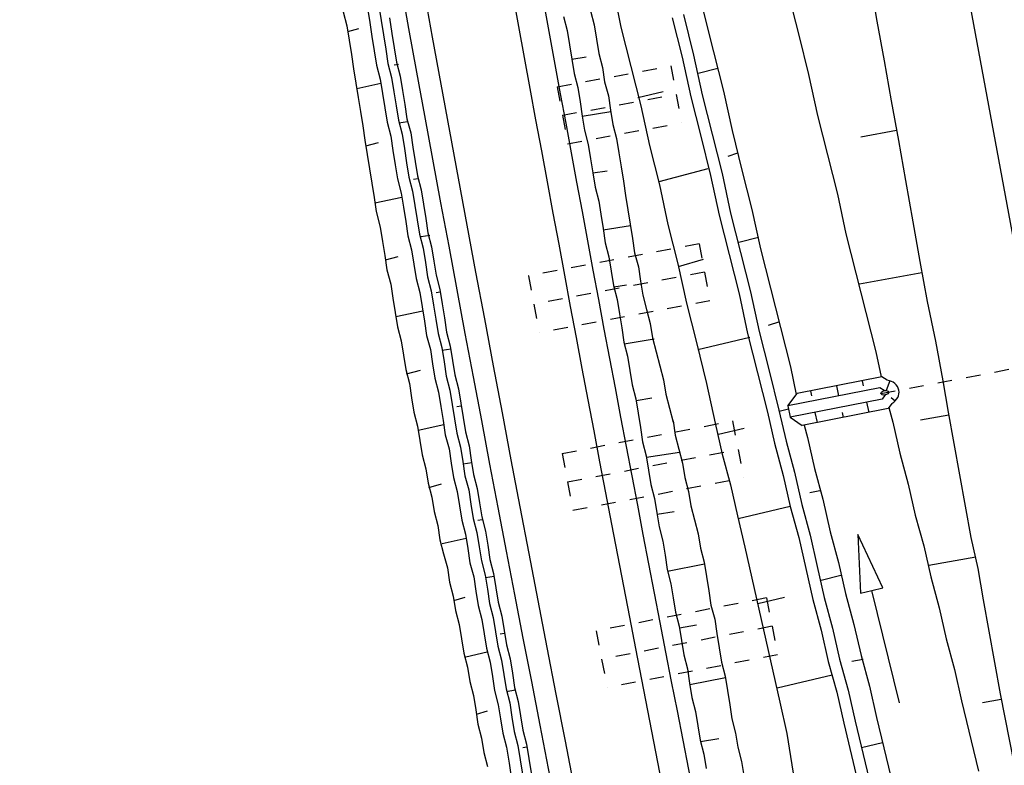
# Model space of a CAD drawing. Extents: x 447827 to 448299, y 438389 to 439851.
# Tile 51 of 116: x 447965 to 447999, y 439155 to 439181. Entities that reach past the tile are written whole.
import ezdxf

# ---------------------------------------------------------------- set-up
doc = ezdxf.new("R2010")
doc.units = 0
doc.header["$LTSCALE"] = 2
doc.header["$MEASUREMENT"] = 0
for name, pattern in [('ACAD_ISO03W100', [0.5, 0.25, -0.25]), ('ACAD_ISO05W100', [0.5, 0.25, -0.25]), ('AUSGEZOGEN', [0]), ('PUNKTX2', [0.5, 0.25, -0.25])]:
    doc.linetypes.add(name, pattern=pattern)
doc.layers.get('0').update_dxf_attribs({"linetype": 'AUSGEZOGEN'})
for name, color, linetype in [('DB-Boeschungen', 15, 'CONTINUOUS'), ('DB-GRABEN', 15, 'AUSGEZOGEN'), ('DB-HZV-Stützscheiben', 15, 'CONTINUOUS'), ('DB-Ingenieurbauwerke', 15, 'CONTINUOUS'), ('DB-Weg-Boeschungen', 15, 'CONTINUOUS'), ('DB-Wege', 15, 'CONTINUOUS'), ('FBRTOP', 250, 'AUSGEZOGEN')]:
    doc.layers.add(name, color=color, linetype=linetype)

# ---------------------------------------------------------------- blocks, each defined once
blk = doc.blocks.new('ELIPPSE')
at = {"color": 0, "linetype": 'ByBlock'}
blk.add_circle((0, 0), 1, dxfattribs=at)
blk = doc.blocks.new('ELARC185')
at = {"color": 0, "linetype": 'ByBlock'}
blk.add_arc((0, 0), 1, 292.64448, 72.5673, dxfattribs=at)

msp = doc.modelspace()

# ---------------------------------------------------------------- linework, layer by layer
at = {"layer": 'DB-Boeschungen', "linetype": 'Continuous'}
for p, q in [((447994.587, 439182.428), (447994.833, 439181.05)), ((447991.781, 439181.927), (447992.126, 439180.567)), ((447994.833, 439181.05), (447995.079, 439179.672)), ((447992.126, 439180.567), (447992.47, 439179.206)), ((447995.079, 439179.672), (447995.325, 439178.294)), ((447992.47, 439179.206), (447992.774, 439177.787)), ((447995.325, 439178.294), (447995.571, 439176.916)), ((447992.774, 439177.787), (447993.119, 439176.427)), ((447995.51, 439177.26), (447994.279, 439177.04)), ((447995.571, 439176.916), (447995.817, 439175.537)), ((447993.119, 439176.427), (447993.463, 439175.066)), ((447995.817, 439175.537), (447996.072, 439174.11)), ((447993.463, 439175.066), (447993.759, 439173.697)), ((447996.072, 439174.11), (447996.318, 439172.732)), ((447993.759, 439173.697), (447994.103, 439172.336)), ((447996.318, 439172.732), (447996.564, 439171.354)), ((447994.103, 439172.336), (447994.448, 439170.976)), ((447996.388, 439172.338), (447994.223, 439171.951)), ((447996.564, 439171.354), (447996.86, 439169.984)), ((447994.448, 439170.976), (447994.792, 439169.615)), ((447996.86, 439169.984), (447997.106, 439168.606)), ((447994.792, 439169.615), (447994.98, 439168.743)), ((447997.106, 439168.606), (447997.299, 439167.523)), ((447995.242, 439167.682), (447995.379, 439167.18)), ((447997.317, 439167.425), (447996.332, 439167.249)), ((447997.299, 439167.523), (447997.492, 439166.44)), ((447995.379, 439167.18), (447995.622, 439166.106)), ((447997.492, 439166.44), (447997.686, 439165.357)), ((447995.622, 439166.106), (447995.914, 439165.041)), ((447997.686, 439165.357), (447997.879, 439164.274)), ((447995.914, 439165.041), (447996.156, 439163.967)), ((447997.879, 439164.274), (447998.073, 439163.192)), ((447996.156, 439163.967), (447996.448, 439162.901)), ((447998.073, 439163.192), (447998.315, 439162.117)), ((447996.448, 439162.901), (447996.691, 439161.827)), ((447998.245, 439162.511), (447996.62, 439162.221)), ((447998.315, 439162.117), (447998.508, 439161.035)), ((447996.691, 439161.827), (447996.983, 439160.762)), ((447996.983, 439160.762), (447997.225, 439159.688)), ((447998.508, 439161.035), (447998.702, 439159.952)), ((447998.702, 439159.952), (447998.895, 439158.869)), ((447997.225, 439159.688), (447997.517, 439158.623)), ((447998.895, 439158.869), (447999.089, 439157.786)), ((447997.517, 439158.623), (447997.76, 439157.549)), ((447999.089, 439157.786), (447999.577, 439155.334)), ((447997.76, 439157.549), (447998.347, 439155.114)), ((447999.124, 439157.589), (447998.484, 439157.475))]:
    msp.add_line(p, q, dxfattribs=at)
at = {"layer": 'DB-GRABEN', "linetype": 'Continuous'}
for p, q in [((447985.572, 439182.85), (447985.982, 439180.841)), ((447988.139, 439181.277), (447988.492, 439179.867)), ((447988.828, 439181.4), (447989.181, 439179.99)), ((447985.982, 439180.841), (447986.326, 439179.48)), ((447987.754, 439181.157), (447988.098, 439179.797)), ((447988.492, 439179.867), (447988.787, 439178.498)), ((447989.181, 439179.99), (447989.526, 439178.63)), ((447986.326, 439179.48), (447986.671, 439178.12)), ((447988.098, 439179.797), (447988.394, 439178.427)), ((447989.336, 439179.408), (447988.655, 439179.236)), ((447986.569, 439178.406), (447987.446, 439178.614)), ((447988.787, 439178.498), (447989.132, 439177.137)), ((447989.526, 439178.63), (447989.821, 439177.26)), ((447986.671, 439178.12), (447986.966, 439176.75)), ((447988.394, 439178.427), (447988.738, 439177.067)), ((447989.132, 439177.137), (447989.476, 439175.776)), ((447989.821, 439177.26), (447990.166, 439175.899)), ((447988.738, 439177.067), (447989.083, 439175.706)), ((447986.966, 439176.75), (447987.311, 439175.39)), ((447990.011, 439176.481), (447989.675, 439176.371)), ((447988.989, 439175.943), (447987.293, 439175.488)), ((447989.476, 439175.776), (447989.772, 439174.407)), ((447990.166, 439175.899), (447990.51, 439174.539)), ((447987.311, 439175.39), (447987.606, 439174.02)), ((447989.083, 439175.706), (447989.378, 439174.337)), ((447989.772, 439174.407), (447990.116, 439173.046)), ((447990.51, 439174.539), (447990.805, 439173.169)), ((447989.378, 439174.337), (447989.723, 439172.976)), ((447987.606, 439174.02), (447987.951, 439172.66)), ((447990.735, 439173.563), (447990.055, 439173.391)), ((447990.116, 439173.046), (447990.461, 439171.686)), ((447990.805, 439173.169), (447991.15, 439171.809)), ((447987.968, 439172.561), (447988.837, 439172.818)), ((447989.723, 439172.976), (447990.067, 439171.615)), ((447987.951, 439172.66), (447988.246, 439171.29)), ((447990.461, 439171.686), (447990.756, 439170.316)), ((447991.15, 439171.809), (447991.494, 439170.448)), ((447990.067, 439171.615), (447990.362, 439170.246)), ((447988.246, 439171.29), (447988.59, 439169.93)), ((447991.459, 439170.645), (447991.074, 439170.526)), ((447990.756, 439170.316), (447991.101, 439168.956)), ((447991.494, 439170.448), (447991.839, 439169.088)), ((447990.438, 439170.107), (447988.634, 439169.684)), ((447990.362, 439170.246), (447990.707, 439168.885)), ((447988.59, 439169.93), (447988.944, 439168.52)), ((447991.101, 439168.956), (447991.445, 439167.595)), ((447991.839, 439169.088), (447992.044, 439168.137)), ((447990.707, 439168.885), (447991.051, 439167.525)), ((447994.997, 439168.746), (447992.076, 439168.174)), ((447994.324, 439168.614), (447994.36, 439168.438)), ((447995.187, 439168.63), (447994.997, 439168.746)), ((447995.272, 439168.613), (447995.145, 439168.273)), ((447988.944, 439168.52), (447989.239, 439167.15)), ((447994.929, 439168.366), (447991.746, 439167.742)), ((447992.537, 439168.264), (447992.573, 439168.088)), ((447993.436, 439168.44), (447993.508, 439168.087)), ((447995.086, 439168.269), (447994.929, 439168.366)), ((447991.746, 439167.742), (447992.071, 439168.173)), ((447995.009, 439167.974), (447991.826, 439167.35)), ((447995.116, 439168.122), (447995.009, 439167.974)), ((447995.323, 439168.032), (447995.465, 439167.918)), ((447991.445, 439167.595), (447991.688, 439166.521)), ((447991.769, 439167.626), (447991.454, 439167.546)), ((447991.746, 439167.742), (447991.826, 439167.35)), ((447995.217, 439167.648), (447992.251, 439167.067)), ((447994.476, 439167.869), (447994.548, 439167.517)), ((447995.348, 439167.829), (447995.217, 439167.648)), ((447991.051, 439167.525), (447991.294, 439166.451)), ((447991.826, 439167.35), (447992.251, 439167.067)), ((447992.689, 439167.519), (447992.761, 439167.167)), ((447993.624, 439167.519), (447993.66, 439167.343)), ((447989.239, 439167.15), (447989.482, 439166.076)), ((447989.359, 439166.765), (447990.236, 439166.973)), ((447992.31, 439167.078), (447992.426, 439166.653)), ((447992.426, 439166.653), (447992.669, 439165.579)), ((447991.294, 439166.451), (447991.595, 439165.336)), ((447991.688, 439166.521), (447991.98, 439165.456)), ((447989.482, 439166.076), (447989.773, 439165.011)), ((447992.669, 439165.579), (447992.961, 439164.514)), ((447991.595, 439165.336), (447991.837, 439164.262)), ((447991.98, 439165.456), (447992.231, 439164.332)), ((447989.773, 439165.011), (447990.016, 439163.937)), ((447992.859, 439164.8), (447992.514, 439164.739)), ((447992.961, 439164.514), (447993.212, 439163.39)), ((447991.837, 439164.262), (447990.034, 439163.839)), ((447991.837, 439164.262), (447992.129, 439163.197)), ((447992.231, 439164.332), (447992.523, 439163.267)), ((447990.016, 439163.937), (447990.259, 439162.863)), ((447992.129, 439163.197), (447992.372, 439162.123)), ((447992.523, 439163.267), (447992.765, 439162.193)), ((447993.212, 439163.39), (447993.504, 439162.325)), ((447994.169, 439163.299), (447994.262, 439161.262)), ((447995.039, 439161.455), (447994.169, 439163.299)), ((447990.259, 439162.863), (447990.501, 439161.789)), ((447992.372, 439162.123), (447992.614, 439161.049)), ((447992.765, 439162.193), (447993.008, 439161.119)), ((447993.504, 439162.325), (447993.746, 439161.251)), ((447990.501, 439161.789), (447990.744, 439160.715)), ((447993.583, 439161.882), (447992.903, 439161.71)), ((447994.651, 439161.358), (447995.039, 439161.455)), ((447990.709, 439160.912), (447991.635, 439161.128)), ((447993.008, 439161.119), (447993.3, 439160.054)), ((447993.746, 439161.251), (447994.038, 439160.186)), ((447994.262, 439161.262), (447994.651, 439161.358)), ((447995.614, 439157.476), (447994.651, 439161.358)), ((447992.614, 439161.049), (447992.906, 439159.983)), ((447990.744, 439160.715), (447990.986, 439159.641)), ((447994.038, 439160.186), (447994.281, 439159.111)), ((447992.906, 439159.983), (447993.149, 439158.909)), ((447993.3, 439160.054), (447993.542, 439158.98)), ((447990.986, 439159.641), (447991.229, 439158.567)), ((447994.281, 439159.111), (447994.573, 439158.046)), ((447993.149, 439158.909), (447993.44, 439157.844)), ((447993.542, 439158.98), (447993.834, 439157.914)), ((447994.356, 439158.973), (447993.963, 439158.902)), ((447991.229, 439158.567), (447991.472, 439157.492)), ((447993.286, 439158.426), (447991.384, 439157.985)), ((447994.573, 439158.046), (447994.815, 439156.972)), ((447993.44, 439157.844), (447993.683, 439156.77)), ((447993.834, 439157.914), (447994.077, 439156.84)), ((447991.472, 439157.492), (447991.714, 439156.418)), ((447993.683, 439156.77), (447994.27, 439154.335)), ((447994.077, 439156.84), (447994.664, 439154.406)), ((447994.815, 439156.972), (447995.402, 439154.537)), ((447991.714, 439156.418), (447992.113, 439153.899)), ((447995.023, 439156.095), (447994.293, 439155.914))]:
    msp.add_line(p, q, dxfattribs=at)
at = {"layer": 'DB-HZV-Stützscheiben', "linetype": 'PUNKTX2'}
for p, q in [((447983.777, 439178.775), (447987.711, 439179.499)), ((447987.711, 439179.499), (447988.073, 439177.532)), ((447983.777, 439178.775), (447984.139, 439176.808)), ((447984.139, 439176.808), (447988.073, 439177.532)), ((447988.689, 439173.344), (447982.791, 439172.24)), ((447988.689, 439173.344), (447989.057, 439171.378)), ((447982.791, 439172.24), (447983.159, 439170.274)), ((447989.057, 439171.378), (447983.159, 439170.274)), ((447983.948, 439166.099), (447989.842, 439167.222)), ((447989.842, 439167.222), (447990.216, 439165.257)), ((447983.948, 439166.099), (447984.322, 439164.134)), ((447984.322, 439164.134), (447990.216, 439165.257)), ((447991.014, 439161.102), (447985.124, 439159.961)), ((447991.014, 439161.102), (447991.395, 439159.139)), ((447985.124, 439159.961), (447985.504, 439157.998)), ((447991.395, 439159.139), (447985.504, 439157.998))]:
    msp.add_line(p, q, dxfattribs=at)
at = {"layer": 'DB-HZV-Stützscheiben', "linetype": 'ACAD_ISO05W100'}
for p, q in [((447983.958, 439177.792), (447987.892, 439178.516)), ((447988.873, 439172.361), (447982.975, 439171.257)), ((447984.135, 439165.117), (447990.029, 439166.239)), ((447991.204, 439160.121), (447985.314, 439158.98))]:
    msp.add_line(p, q, dxfattribs=at)
at = {"layer": 'DB-Ingenieurbauwerke', "linetype": 'Continuous'}
msp.add_line((447995.667, 439194.444), (448005.205, 439142.871), dxfattribs=at)
at = {"layer": 'DB-Ingenieurbauwerke', "linetype": 'ACAD_ISO03W100'}
msp.add_line((447994.969, 439168.171), (448004.711, 439170.012), dxfattribs=at)
at = {"layer": 'DB-Weg-Boeschungen', "linetype": 'Continuous'}
for p, q in [((447977.614, 439181.562), (447977.692, 439181.068)), ((447976.379, 439181.366), (447976.507, 439180.88)), ((447977.219, 439181.499), (447977.297, 439181.005)), ((447983.998, 439181.206), (447984.126, 439180.72)), ((447984.929, 439181.404), (447985.056, 439180.918)), ((447976.507, 439180.88), (447976.585, 439180.386)), ((447977.297, 439181.005), (447977.375, 439180.511)), ((447977.692, 439181.068), (447977.77, 439180.574)), ((447977.98, 439181.164), (447978.066, 439180.621)), ((447985.056, 439180.918), (447985.134, 439180.424)), ((447976.538, 439180.683), (447976.925, 439180.795)), ((447977.375, 439180.511), (447977.453, 439180.018)), ((447977.77, 439180.574), (447977.848, 439180.08)), ((447978.066, 439180.621), (447978.145, 439180.127)), ((447984.126, 439180.72), (447984.204, 439180.226)), ((447976.585, 439180.386), (447976.663, 439179.893)), ((447984.204, 439180.226), (447984.282, 439179.732)), ((447985.134, 439180.424), (447985.212, 439179.93)), ((447976.663, 439179.893), (447976.741, 439179.399)), ((447977.453, 439180.018), (447977.532, 439179.524)), ((447977.848, 439180.08), (447977.927, 439179.586)), ((447978.145, 439180.127), (447978.223, 439179.633)), ((447985.212, 439179.93), (447985.34, 439179.444)), ((447977.532, 439179.524), (447977.659, 439179.038)), ((447977.927, 439179.586), (447978.054, 439179.1)), ((447978.288, 439179.542), (447978.14, 439179.519)), ((447978.223, 439179.633), (447978.35, 439179.147)), ((447984.282, 439179.732), (447984.776, 439179.81)), ((447984.282, 439179.732), (447984.36, 439179.238)), ((447976.741, 439179.399), (447976.82, 439178.905)), ((447978.35, 439179.147), (447978.429, 439178.653)), ((447984.36, 439179.238), (447984.488, 439178.752)), ((447985.34, 439179.444), (447985.418, 439178.95)), ((447976.82, 439178.905), (447976.898, 439178.411)), ((447977.683, 439178.89), (447976.851, 439178.707)), ((447977.659, 439179.038), (447977.737, 439178.544)), ((447978.054, 439179.1), (447978.132, 439178.606)), ((447985.418, 439178.95), (447985.546, 439178.464)), ((447977.737, 439178.544), (447977.816, 439178.05)), ((447978.132, 439178.606), (447978.211, 439178.113)), ((447978.429, 439178.653), (447978.507, 439178.16)), ((447984.488, 439178.752), (447984.566, 439178.258)), ((447985.546, 439178.464), (447985.624, 439177.97)), ((447976.898, 439178.411), (447976.976, 439177.917)), ((447978.211, 439178.113), (447978.289, 439177.619)), ((447978.507, 439178.16), (447978.585, 439177.666)), ((447984.566, 439178.258), (447984.644, 439177.765)), ((447976.976, 439177.917), (447977.054, 439177.423)), ((447977.816, 439178.05), (447977.894, 439177.556)), ((447984.644, 439177.765), (447985.632, 439177.921)), ((447985.624, 439177.97), (447985.702, 439177.476)), ((447977.894, 439177.556), (447978.021, 439177.07)), ((447978.289, 439177.619), (447978.416, 439177.133)), ((447978.601, 439177.567), (447978.304, 439177.52)), ((447978.585, 439177.666), (447978.713, 439177.18)), ((447984.644, 439177.765), (447984.722, 439177.271)), ((447985.702, 439177.476), (447985.83, 439176.99)), ((447977.054, 439177.423), (447977.132, 439176.929)), ((447978.416, 439177.133), (447978.495, 439176.639)), ((447978.713, 439177.18), (447978.791, 439176.686)), ((447984.722, 439177.271), (447984.85, 439176.785)), ((447977.132, 439176.929), (447977.211, 439176.436)), ((447977.164, 439176.732), (447977.6, 439176.852)), ((447978.021, 439177.07), (447978.099, 439176.576)), ((447984.85, 439176.785), (447984.928, 439176.291)), ((447985.83, 439176.99), (447985.908, 439176.497)), ((447977.211, 439176.436), (447977.289, 439175.942)), ((447978.099, 439176.576), (447978.178, 439176.082)), ((447978.495, 439176.639), (447978.573, 439176.145)), ((447978.791, 439176.686), (447978.869, 439176.192)), ((447985.908, 439176.497), (447985.986, 439176.003)), ((447978.178, 439176.082), (447978.256, 439175.589)), ((447978.573, 439176.145), (447978.651, 439175.651)), ((447978.869, 439176.192), (447978.947, 439175.698)), ((447984.928, 439176.291), (447985.006, 439175.797)), ((447977.289, 439175.942), (447977.367, 439175.448)), ((447985.006, 439175.797), (447985.5, 439175.875)), ((447985.006, 439175.797), (447985.085, 439175.303)), ((447985.986, 439176.003), (447986.064, 439175.509)), ((447977.367, 439175.448), (447977.445, 439174.954)), ((447978.256, 439175.589), (447978.383, 439175.103)), ((447978.651, 439175.651), (447978.779, 439175.165)), ((447978.963, 439175.599), (447978.815, 439175.576)), ((447978.947, 439175.698), (447979.075, 439175.212)), ((447986.064, 439175.509), (447986.143, 439175.015)), ((447978.383, 439175.103), (447978.462, 439174.609)), ((447978.779, 439175.165), (447978.857, 439174.671)), ((447979.075, 439175.212), (447979.153, 439174.718)), ((447985.085, 439175.303), (447985.212, 439174.817)), ((447977.445, 439174.954), (447977.523, 439174.46)), ((447978.407, 439174.954), (447977.476, 439174.757)), ((447979.153, 439174.718), (447979.231, 439174.224)), ((447985.212, 439174.817), (447985.283, 439174.373)), ((447986.143, 439175.015), (447986.221, 439174.521)), ((447977.523, 439174.46), (447977.659, 439173.925)), ((447978.462, 439174.609), (447978.54, 439174.115)), ((447978.857, 439174.671), (447978.935, 439174.177)), ((447985.283, 439174.373), (447985.361, 439173.879)), ((447986.221, 439174.521), (447986.299, 439174.027)), ((447978.54, 439174.115), (447978.618, 439173.621)), ((447978.935, 439174.177), (447979.013, 439173.684)), ((447979.231, 439174.224), (447979.309, 439173.731)), ((447977.659, 439173.925), (447977.737, 439173.431)), ((447979.309, 439173.731), (447979.437, 439173.245)), ((447985.361, 439173.879), (447985.439, 439173.385)), ((447985.369, 439173.829), (447986.307, 439173.978)), ((447986.299, 439174.027), (447986.377, 439173.533)), ((447977.737, 439173.431), (447977.815, 439172.937)), ((447978.618, 439173.621), (447978.746, 439173.135)), ((447979.013, 439173.684), (447979.141, 439173.198)), ((447979.374, 439173.64), (447979.078, 439173.593)), ((447985.439, 439173.385), (447985.567, 439172.899)), ((447986.377, 439173.533), (447986.455, 439173.04)), ((447978.746, 439173.135), (447978.824, 439172.641)), ((447979.141, 439173.198), (447979.219, 439172.704)), ((447979.437, 439173.245), (447979.515, 439172.751)), ((447986.455, 439173.04), (447986.583, 439172.554)), ((447977.815, 439172.937), (447977.893, 439172.443)), ((447977.839, 439172.789), (447978.275, 439172.909)), ((447979.219, 439172.704), (447979.297, 439172.21)), ((447979.515, 439172.751), (447979.593, 439172.257)), ((447985.567, 439172.899), (447985.645, 439172.405)), ((447977.893, 439172.443), (447978.021, 439171.957)), ((447978.824, 439172.641), (447978.902, 439172.147)), ((447985.645, 439172.405), (447985.723, 439171.911)), ((447986.583, 439172.554), (447986.661, 439172.06)), ((447978.902, 439172.147), (447979.03, 439171.661)), ((447979.297, 439172.21), (447979.425, 439171.724)), ((447979.593, 439172.257), (447979.721, 439171.771)), ((447986.661, 439172.06), (447986.739, 439171.566)), ((447978.021, 439171.957), (447978.099, 439171.463)), ((447979.03, 439171.661), (447979.108, 439171.167)), ((447979.425, 439171.724), (447979.503, 439171.23)), ((447979.737, 439171.672), (447979.588, 439171.649)), ((447979.721, 439171.771), (447979.799, 439171.277)), ((447985.723, 439171.911), (447985.85, 439171.425)), ((447985.731, 439171.862), (447986.175, 439171.932)), ((447978.099, 439171.463), (447978.177, 439170.97)), ((447985.85, 439171.425), (447985.929, 439170.931)), ((447986.739, 439171.566), (447986.867, 439171.08)), ((447978.177, 439170.97), (447978.256, 439170.476)), ((447979.131, 439171.019), (447978.201, 439170.821)), ((447979.108, 439171.167), (447979.186, 439170.674)), ((447979.503, 439171.23), (447979.581, 439170.736)), ((447979.799, 439171.277), (447979.877, 439170.783)), ((447986.867, 439171.08), (447986.995, 439170.594)), ((447979.186, 439170.674), (447979.264, 439170.18)), ((447979.581, 439170.736), (447979.659, 439170.242)), ((447979.877, 439170.783), (447979.956, 439170.289)), ((447985.929, 439170.931), (447986.007, 439170.437)), ((447978.256, 439170.476), (447978.383, 439169.99)), ((447979.956, 439170.289), (447980.083, 439169.803)), ((447986.007, 439170.437), (447986.085, 439169.944)), ((447986.995, 439170.594), (447987.073, 439170.1)), ((447978.383, 439169.99), (447978.461, 439169.496)), ((447979.264, 439170.18), (447979.392, 439169.694)), ((447979.659, 439170.242), (447979.787, 439169.756)), ((447986.085, 439169.944), (447986.213, 439169.458)), ((447986.093, 439169.894), (447987.13, 439170.058)), ((447987.073, 439170.1), (447987.2, 439169.614)), ((447979.392, 439169.694), (447979.47, 439169.2)), ((447979.787, 439169.756), (447979.865, 439169.262)), ((447980.099, 439169.704), (447979.803, 439169.658)), ((447980.083, 439169.803), (447980.161, 439169.309)), ((447987.2, 439169.614), (447987.328, 439169.128)), ((447978.461, 439169.496), (447978.54, 439169.002)), ((447979.865, 439169.262), (447979.943, 439168.769)), ((447980.161, 439169.309), (447980.24, 439168.816)), ((447986.213, 439169.458), (447986.291, 439168.964)), ((447978.54, 439169.002), (447978.667, 439168.516)), ((447978.563, 439168.854), (447979.049, 439168.981)), ((447979.47, 439169.2), (447979.548, 439168.706)), ((447986.291, 439168.964), (447986.369, 439168.47)), ((447987.328, 439169.128), (447987.456, 439168.642)), ((447979.548, 439168.706), (447979.676, 439168.22)), ((447979.943, 439168.769), (447980.071, 439168.283)), ((447980.24, 439168.816), (447980.367, 439168.33)), ((447987.456, 439168.642), (447987.534, 439168.148)), ((447978.667, 439168.516), (447978.745, 439168.022)), ((447980.071, 439168.283), (447980.149, 439167.789)), ((447980.367, 439168.33), (447980.445, 439167.836)), ((447986.369, 439168.47), (447986.497, 439167.984)), ((447978.745, 439168.022), (447978.823, 439167.528)), ((447979.676, 439168.22), (447979.754, 439167.726)), ((447986.497, 439167.984), (447986.575, 439167.49)), ((447986.504, 439167.934), (447987.048, 439168.021)), ((447987.534, 439168.148), (447987.661, 439167.662)), ((447979.754, 439167.726), (447979.832, 439167.232)), ((447980.149, 439167.789), (447980.227, 439167.295)), ((447980.461, 439167.737), (447980.313, 439167.713)), ((447980.445, 439167.836), (447980.524, 439167.342)), ((447987.661, 439167.662), (447987.789, 439167.176)), ((447978.823, 439167.528), (447978.951, 439167.042)), ((447979.832, 439167.232), (447979.91, 439166.738)), ((447980.227, 439167.295), (447980.305, 439166.801)), ((447980.524, 439167.342), (447980.602, 439166.848)), ((447986.575, 439167.49), (447986.653, 439166.996)), ((447987.781, 439167.225), (447987.789, 439167.176)), ((447987.781, 439167.225), (447987.859, 439166.732)), ((447978.951, 439167.042), (447979.029, 439166.548)), ((447979.856, 439167.084), (447978.975, 439166.894)), ((447986.653, 439166.996), (447986.731, 439166.502)), ((447979.029, 439166.548), (447979.107, 439166.054)), ((447979.91, 439166.738), (447980.038, 439166.252)), ((447980.305, 439166.801), (447980.433, 439166.315)), ((447980.602, 439166.848), (447980.729, 439166.362)), ((447987.859, 439166.732), (447987.987, 439166.246)), ((447980.038, 439166.252), (447980.116, 439165.759)), ((447980.433, 439166.315), (447980.511, 439165.821)), ((447980.729, 439166.362), (447980.808, 439165.868)), ((447986.731, 439166.502), (447986.859, 439166.016)), ((447987.987, 439166.246), (447988.114, 439165.76)), ((447979.107, 439166.054), (447979.235, 439165.568)), ((447980.808, 439165.868), (447980.886, 439165.374)), ((447986.859, 439166.016), (447986.937, 439165.522)), ((447986.867, 439165.967), (447988.003, 439166.147)), ((447979.235, 439165.568), (447979.313, 439165.075)), ((447980.116, 439165.759), (447980.194, 439165.265)), ((447980.511, 439165.821), (447980.589, 439165.327)), ((447980.823, 439165.769), (447980.527, 439165.722)), ((447986.937, 439165.522), (447987.015, 439165.029)), ((447988.114, 439165.76), (447988.193, 439165.266)), ((447980.194, 439165.265), (447980.322, 439164.779)), ((447980.589, 439165.327), (447980.717, 439164.841)), ((447980.886, 439165.374), (447981.013, 439164.888)), ((447988.193, 439165.266), (447988.32, 439164.78)), ((447979.313, 439165.075), (447979.441, 439164.589)), ((447979.337, 439164.926), (447979.773, 439165.046)), ((447980.717, 439164.841), (447980.795, 439164.347)), ((447981.013, 439164.888), (447981.092, 439164.394)), ((447987.015, 439165.029), (447987.143, 439164.543)), ((447979.441, 439164.589), (447979.519, 439164.095)), ((447980.322, 439164.779), (447980.4, 439164.285)), ((447987.143, 439164.543), (447987.221, 439164.049)), ((447988.32, 439164.78), (447988.398, 439164.286)), ((447980.4, 439164.285), (447980.478, 439163.791)), ((447980.795, 439164.347), (447980.873, 439163.854)), ((447981.092, 439164.394), (447981.17, 439163.901)), ((447988.398, 439164.286), (447988.526, 439163.8)), ((447979.519, 439164.095), (447979.647, 439163.609)), ((447980.873, 439163.854), (447981.001, 439163.368)), ((447981.17, 439163.901), (447981.297, 439163.415)), ((447987.221, 439164.049), (447987.299, 439163.555)), ((447987.229, 439163.999), (447987.821, 439164.093)), ((447979.647, 439163.609), (447979.725, 439163.115)), ((447980.478, 439163.791), (447980.606, 439163.305)), ((447981.185, 439163.802), (447981.037, 439163.778)), ((447987.299, 439163.555), (447987.427, 439163.069)), ((447988.526, 439163.8), (447988.654, 439163.314)), ((447980.629, 439163.157), (447979.798, 439162.975)), ((447980.606, 439163.305), (447980.684, 439162.811)), ((447981.001, 439163.368), (447981.079, 439162.874)), ((447981.297, 439163.415), (447981.376, 439162.921)), ((447988.654, 439163.314), (447988.732, 439162.82)), ((447979.725, 439163.115), (447979.852, 439162.629)), ((447980.684, 439162.811), (447980.762, 439162.317)), ((447981.079, 439162.874), (447981.157, 439162.38)), ((447981.376, 439162.921), (447981.454, 439162.427)), ((447987.427, 439163.069), (447987.505, 439162.575)), ((447988.732, 439162.82), (447988.859, 439162.334)), ((447979.852, 439162.629), (447979.98, 439162.143)), ((447987.505, 439162.575), (447987.583, 439162.081)), ((447979.98, 439162.143), (447980.058, 439161.649)), ((447980.762, 439162.317), (447980.89, 439161.831)), ((447981.157, 439162.38), (447981.285, 439161.894)), ((447981.454, 439162.427), (447981.581, 439161.941)), ((447987.591, 439162.032), (447988.867, 439162.285)), ((447988.859, 439162.334), (447988.938, 439161.84)), ((447980.89, 439161.831), (447980.968, 439161.337)), ((447981.285, 439161.894), (447981.363, 439161.4)), ((447981.597, 439161.842), (447981.301, 439161.795)), ((447981.581, 439161.941), (447981.659, 439161.447)), ((447987.583, 439162.081), (447987.711, 439161.595)), ((447988.938, 439161.84), (447989.016, 439161.346)), ((447980.058, 439161.649), (447980.186, 439161.163)), ((447981.659, 439161.447), (447981.738, 439160.953)), ((447987.711, 439161.595), (447987.789, 439161.101)), ((447980.186, 439161.163), (447980.264, 439160.669)), ((447980.209, 439161.015), (447980.596, 439161.127)), ((447980.968, 439161.337), (447981.046, 439160.844)), ((447981.363, 439161.4), (447981.441, 439160.906)), ((447987.789, 439161.101), (447987.867, 439160.607)), ((447989.016, 439161.346), (447989.094, 439160.852)), ((447981.046, 439160.844), (447981.174, 439160.358)), ((447981.441, 439160.906), (447981.569, 439160.42)), ((447981.738, 439160.953), (447981.865, 439160.467)), ((447989.094, 439160.852), (447989.222, 439160.366)), ((447980.264, 439160.669), (447980.392, 439160.183)), ((447981.569, 439160.42), (447981.647, 439159.926)), ((447981.865, 439160.467), (447981.943, 439159.973)), ((447987.867, 439160.607), (447987.995, 439160.121)), ((447980.392, 439160.183), (447980.47, 439159.689)), ((447981.174, 439160.358), (447981.252, 439159.864)), ((447987.995, 439160.121), (447988.073, 439159.628)), ((447988.003, 439160.072), (447988.595, 439160.166)), ((447989.222, 439160.366), (447989.3, 439159.872)), ((447981.252, 439159.864), (447981.33, 439159.37)), ((447981.647, 439159.926), (447981.725, 439159.432)), ((447981.959, 439159.874), (447981.811, 439159.851)), ((447981.943, 439159.973), (447982.022, 439159.479)), ((447989.3, 439159.872), (447989.378, 439159.379)), ((447980.47, 439159.689), (447980.548, 439159.195)), ((447981.725, 439159.432), (447981.853, 439158.946)), ((447982.022, 439159.479), (447982.149, 439158.993)), ((447988.073, 439159.628), (447988.151, 439159.134)), ((447980.548, 439159.195), (447980.676, 439158.709)), ((447981.354, 439159.222), (447980.621, 439159.055)), ((447981.33, 439159.37), (447981.458, 439158.884)), ((447988.151, 439159.134), (447988.279, 439158.648)), ((447989.378, 439159.379), (447989.456, 439158.885)), ((447981.458, 439158.884), (447981.536, 439158.39)), ((447981.853, 439158.946), (447981.931, 439158.453)), ((447982.149, 439158.993), (447982.227, 439158.499)), ((447989.456, 439158.885), (447989.584, 439158.399)), ((447980.676, 439158.709), (447980.754, 439158.216)), ((447981.536, 439158.39), (447981.614, 439157.896)), ((447981.931, 439158.453), (447982.009, 439157.959)), ((447982.227, 439158.499), (447982.306, 439158.006)), ((447988.279, 439158.648), (447988.357, 439158.154)), ((447989.584, 439158.399), (447989.662, 439157.905)), ((447980.754, 439158.216), (447980.881, 439157.729)), ((447988.357, 439158.154), (447988.435, 439157.66)), ((447988.365, 439158.104), (447989.592, 439158.349)), ((447980.881, 439157.729), (447980.96, 439157.236)), ((447981.614, 439157.896), (447981.742, 439157.41)), ((447982.009, 439157.959), (447982.137, 439157.473)), ((447982.321, 439157.907), (447982.025, 439157.86)), ((447982.306, 439158.006), (447982.433, 439157.52)), ((447989.662, 439157.905), (447989.74, 439157.411)), ((447981.742, 439157.41), (447981.82, 439156.916)), ((447982.137, 439157.473), (447982.215, 439156.979)), ((447982.433, 439157.52), (447982.511, 439157.026)), ((447988.435, 439157.66), (447988.563, 439157.174)), ((447989.74, 439157.411), (447989.818, 439156.917)), ((447980.96, 439157.236), (447981.038, 439156.742)), ((447980.983, 439157.087), (447981.37, 439157.199)), ((447982.511, 439157.026), (447982.59, 439156.532)), ((447988.563, 439157.174), (447988.641, 439156.68)), ((447981.038, 439156.742), (447981.165, 439156.256)), ((447981.82, 439156.916), (447981.898, 439156.422)), ((447982.215, 439156.979), (447982.293, 439156.485)), ((447988.641, 439156.68), (447988.719, 439156.186)), ((447989.818, 439156.917), (447989.946, 439156.431)), ((447981.898, 439156.422), (447982.026, 439155.936)), ((447982.293, 439156.485), (447982.421, 439155.999)), ((447982.59, 439156.532), (447982.717, 439156.046)), ((447989.946, 439156.431), (447990.024, 439155.937)), ((447981.165, 439156.256), (447981.243, 439155.762)), ((447982.421, 439155.999), (447982.499, 439155.505)), ((447982.717, 439156.046), (447982.795, 439155.552)), ((447988.719, 439156.186), (447988.847, 439155.7)), ((447988.727, 439156.137), (447989.369, 439156.239)), ((447981.243, 439155.762), (447981.371, 439155.276)), ((447982.026, 439155.936), (447982.112, 439155.393)), ((447982.733, 439155.947), (447982.585, 439155.924)), ((447988.847, 439155.7), (447988.925, 439155.206)), ((447990.024, 439155.937), (447990.152, 439155.451)), ((447982.112, 439155.393), (447982.19, 439154.899)), ((447982.499, 439155.505), (447982.577, 439155.011)), ((447982.795, 439155.552), (447982.874, 439155.058)), ((447990.152, 439155.451), (447990.23, 439154.957))]:
    msp.add_line(p, q, dxfattribs=at)
at = {"layer": 'DB-Wege', "linetype": 'Continuous'}
for major_axis, start_param, end_param in [((-399.71, 1957.099), 1.497585, 1.563819), ((-399.924, 1958.076), 1.497578, 1.567665), ((-400.526, 1961.015), 1.514858, 1.567664), ((-400.653, 1961.755), 1.51487, 1.563839)]:
    msp.add_ellipse((449948.555, 439539.19), major_axis=major_axis, ratio=1, start_param=start_param, end_param=end_param, dxfattribs=at)
at = {"layer": 'FBRTOP'}
for points in [[(448034.372, 439384.926, -0.000001), (448050.087, 439286.169, -0.000002), (448057.944, 439236.79), (448081.515, 439088.654, 0.000001), (448091.337, 439026.931, -0.000001), (448101.158, 438965.207, -0.000001), (448105.087, 438940.518, 0.000002), (448109.015, 438915.828, 0.000007), (448110.98, 438903.483, -0.000017)], [(448068.197, 439390.308, -0.000001), (448083.912, 439291.551, -0.000002), (448091.769, 439242.172), (448115.34, 439094.036, 0.000001), (448125.161, 439032.313, -0.000001), (448134.983, 438970.589, -0.000001), (448138.911, 438945.9, 0.000002), (448142.84, 438921.21, 0.000007), (448144.804, 438908.866, -0.000017)]]:
    msp.add_lwpolyline(points, format="xyb", dxfattribs=at)

# ---------------------------------------------------------------- block references
at = {"layer": 'DB-GRABEN', "color": 15, "linetype": 'Continuous', "xscale": 0.4948842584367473, "yscale": 0.4350785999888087, "zscale": 0.001, "rotation": 8.543355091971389}
msp.add_blockref('ELARC185', (447995.101, 439168.196), dxfattribs=at)
at = {"layer": 'DB-Ingenieurbauwerke', "color": 64, "linetype": 'Continuous', "xscale": 0.1349999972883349, "yscale": 0.07500000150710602, "zscale": 0.001, "rotation": 11.08271638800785}
msp.add_blockref('ELIPPSE', (447995.101, 439168.196), dxfattribs=at)

doc.saveas('drawing.dxf')
